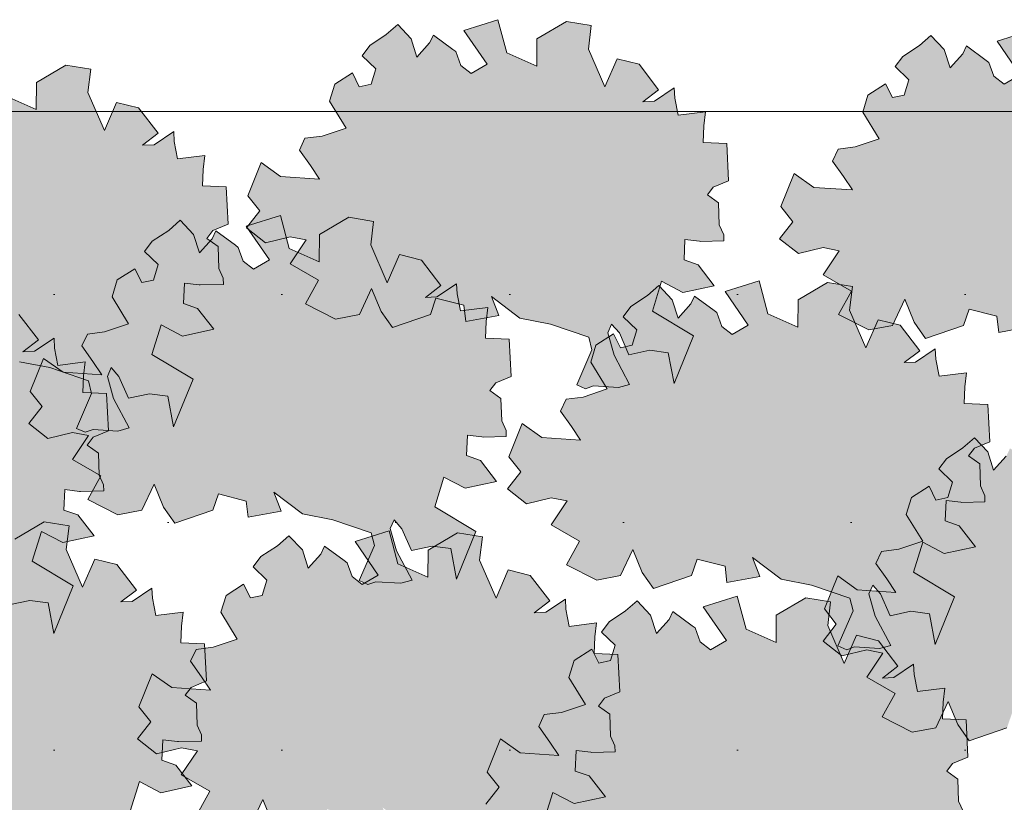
# Model space of a CAD drawing. Header units: metres. Extents: x 92403 to 95147, y 464428 to 465602.
# Tile 71 of 256: x 92438.54 to 92440.26, y 465155.6 to 465156.96. Entities that reach past the tile are written whole.
import ezdxf

# ---------------------------------------------------------------- set-up
doc = ezdxf.new("R2010")
doc.units = ezdxf.units.M
doc.layers.add('N-RO-GR-GROENSTROOK-A', color=7, linetype='CONTINUOUS', lineweight=0, true_color=0x5de817, transparency=0.7)
doc.layers.add('X-XX-AL-RMB - profiel', color=7, linetype='CONTINUOUS', lineweight=9)

msp = doc.modelspace()

# ---------------------------------------------------------------- hatches: boundary and pattern name
at = {"layer": 'N-RO-GR-GROENSTROOK-A', "transparency": 33554508}
h = msp.add_hatch(color=256, dxfattribs=at)
h.dxf.hatch_style = 1
h.paths.add_polyline_path([(92439.415096, 465156.439063), (92439.468275, 465156.428928), (92439.535153, 465156.405923), (92439.54053, 465156.383927), (92439.514186, 465156.322814), (92439.529464, 465156.316228), (92439.543224, 465156.320954), (92439.586782, 465156.318164), (92439.606197, 465156.323649), (92439.579191, 465156.374722), (92439.568221, 465156.413554), (92439.574806, 465156.428832), (92439.588396, 465156.413383), (92439.605021, 465156.37531), (92439.641405, 465156.383072), (92439.673651, 465156.378764), (92439.68369, 465156.325413), (92439.717492, 465156.408472), (92439.645958, 465156.451537), (92439.661914, 465156.503373), (92439.699059, 465156.483828), (92439.753657, 465156.495731), (92439.72553, 465156.532001), (92439.701184, 465156.540615), (92439.702674, 465156.576167), (92439.728161, 465156.573207), (92439.730225, 465156.572967), (92439.770455, 465156.57385), (92439.770221, 465156.584491), (92439.762513, 465156.601549), (92439.761262, 465156.639965), (92439.74182, 465156.653873), (92439.752012, 465156.667456), (92439.778747, 465156.678644), (92439.775488, 465156.743593), (92439.734209, 465156.745323), (92439.73542, 465156.774209), (92439.738262, 465156.798575), (92439.690683, 465156.792713), (92439.684917, 465156.822677), (92439.683834, 465156.840268), (92439.649579, 465156.817218), (92439.629518, 465156.816357), (92439.656654, 465156.837086), (92439.622624, 465156.881459), (92439.58427, 465156.890922), (92439.562972, 465156.841928), (92439.53427, 465156.907944), (92439.539365, 465156.948844), (92439.495969, 465156.9559), (92439.444771, 465156.925705), (92439.444346, 465156.878324), (92439.392007, 465156.901598), (92439.376736, 465156.959195), (92439.317442, 465156.940599), (92439.357895, 465156.881947), (92439.329907, 465156.865706), (92439.312022, 465156.879549), (92439.303408, 465156.903609), (92439.298358, 465156.907225), (92439.264302, 465156.932352), (92439.257745, 465156.918616), (92439.235654, 465156.894141), (92439.225551, 465156.926119), (92439.202133, 465156.950669), (92439.182155, 465156.933175), (92439.153273, 465156.914222), (92439.140045, 465156.896445), (92439.163788, 465156.873453), (92439.155645, 465156.846691), (92439.135176, 465156.842311), (92439.123181, 465156.866382), (92439.092449, 465156.84672), (92439.083412, 465156.817246), (92439.11214, 465156.770476), (92439.070204, 465156.756521), (92439.04039, 465156.752534), (92439.030681, 465156.73186), (92439.049835, 465156.70487), (92439.065497, 465156.681431), (92438.998069, 465156.685959), (92438.963975, 465156.71017), (92438.940752, 465156.652485), (92438.961497, 465156.626214), (92438.938407, 465156.596542), (92438.971387, 465156.570544), (92439.014738, 465156.581036), (92439.042595, 465156.575547), (92439.014578, 465156.533775), (92439.064101, 465156.505381), (92439.041314, 465156.464306), (92439.09377, 465156.437623), (92439.135188, 465156.445445), (92439.156604, 465156.49103), (92439.173128, 465156.450926), (92439.193017, 465156.422858), (92439.258983, 465156.445495), (92439.268761, 465156.474022), (92439.317389, 465156.461509), (92439.32063, 465156.433353), (92439.378033, 465156.444041), (92439.365373, 465156.477043), (92439.415108, 465156.439079)])
h = msp.add_hatch(color=256, dxfattribs=at)
h.dxf.hatch_style = 1
h.paths.add_polyline_path([(92440.344146, 465156.420114), (92440.397326, 465156.409979), (92440.464203, 465156.386973), (92440.46958, 465156.364978), (92440.443236, 465156.303865), (92440.458514, 465156.297279), (92440.472274, 465156.302005), (92440.515832, 465156.299215), (92440.535248, 465156.304699), (92440.508241, 465156.355773), (92440.497271, 465156.394605), (92440.503856, 465156.409883), (92440.517446, 465156.394434), (92440.534071, 465156.356361), (92440.570455, 465156.364123), (92440.602701, 465156.359815), (92440.61274, 465156.306464), (92440.646542, 465156.389523), (92440.575008, 465156.432587), (92440.590964, 465156.484424), (92440.628109, 465156.464879), (92440.682707, 465156.476782), (92440.65458, 465156.513051), (92440.630234, 465156.521666), (92440.631724, 465156.557218), (92440.657211, 465156.554257), (92440.659276, 465156.554018), (92440.699505, 465156.554901), (92440.699271, 465156.565542), (92440.691563, 465156.582599), (92440.690312, 465156.621016), (92440.67087, 465156.634924), (92440.681062, 465156.648507), (92440.707797, 465156.659695), (92440.704538, 465156.724644), (92440.663259, 465156.726374), (92440.66447, 465156.75526), (92440.667312, 465156.779626), (92440.619734, 465156.773764), (92440.613967, 465156.803728), (92440.612884, 465156.821318), (92440.578629, 465156.798269), (92440.558568, 465156.797408), (92440.585704, 465156.818137), (92440.551674, 465156.86251), (92440.51332, 465156.871973), (92440.492022, 465156.822979), (92440.46332, 465156.888995), (92440.468415, 465156.929895), (92440.425019, 465156.936951), (92440.373821, 465156.906756), (92440.373396, 465156.859375), (92440.321057, 465156.882649), (92440.305786, 465156.940246), (92440.246492, 465156.92165), (92440.286945, 465156.862998), (92440.258957, 465156.846756), (92440.241072, 465156.8606), (92440.232458, 465156.88466), (92440.227408, 465156.888276), (92440.193352, 465156.913402), (92440.186795, 465156.899667), (92440.164704, 465156.875191), (92440.154601, 465156.90717), (92440.131183, 465156.93172), (92440.111205, 465156.914226), (92440.082323, 465156.895272), (92440.069095, 465156.877496), (92440.092838, 465156.854504), (92440.084695, 465156.827741), (92440.064226, 465156.823362), (92440.052231, 465156.847433), (92440.021499, 465156.827771), (92440.012462, 465156.798296), (92440.04119, 465156.751527), (92439.999255, 465156.737572), (92439.96944, 465156.733584), (92439.959731, 465156.712911), (92439.978885, 465156.685921), (92439.994547, 465156.662482), (92439.927119, 465156.66701), (92439.893025, 465156.691221), (92439.869802, 465156.633535), (92439.890547, 465156.607264), (92439.867457, 465156.577593), (92439.900437, 465156.551595), (92439.943788, 465156.562086), (92439.971645, 465156.556598), (92439.943628, 465156.514825), (92439.993151, 465156.486432), (92439.970364, 465156.445357), (92440.02282, 465156.418674), (92440.064239, 465156.426496), (92440.085654, 465156.472081), (92440.102178, 465156.431977), (92440.122067, 465156.403909), (92440.188033, 465156.426546), (92440.197811, 465156.455072), (92440.246439, 465156.44256), (92440.249681, 465156.414404), (92440.307083, 465156.425092), (92440.294423, 465156.458094), (92440.344158, 465156.42013)])
h = msp.add_hatch(color=256, dxfattribs=at)
h.dxf.hatch_style = 1
h.paths.add_polyline_path([(92438.542922, 465156.363269), (92438.596101, 465156.353134), (92438.662979, 465156.330129), (92438.668356, 465156.308133), (92438.642012, 465156.24702), (92438.65729, 465156.240434), (92438.67105, 465156.24516), (92438.714608, 465156.24237), (92438.734023, 465156.247855), (92438.707017, 465156.298928), (92438.696047, 465156.33776), (92438.702632, 465156.353038), (92438.716222, 465156.337589), (92438.732847, 465156.299516), (92438.769231, 465156.307278), (92438.801477, 465156.30297), (92438.811516, 465156.249619), (92438.845318, 465156.332678), (92438.773784, 465156.375743), (92438.78974, 465156.427579), (92438.826885, 465156.408034), (92438.881483, 465156.419937), (92438.853356, 465156.456207), (92438.82901, 465156.464821), (92438.8305, 465156.500373), (92438.855987, 465156.497413), (92438.858051, 465156.497173), (92438.898281, 465156.498056), (92438.898047, 465156.508697), (92438.890339, 465156.525755), (92438.889088, 465156.564171), (92438.869646, 465156.578079), (92438.879838, 465156.591662), (92438.906573, 465156.60285), (92438.903314, 465156.667799), (92438.862035, 465156.669529), (92438.863246, 465156.698415), (92438.866088, 465156.722781), (92438.818509, 465156.716919), (92438.812743, 465156.746883), (92438.81166, 465156.764474), (92438.777405, 465156.741424), (92438.757344, 465156.740563), (92438.78448, 465156.761292), (92438.75045, 465156.805665), (92438.712096, 465156.815128), (92438.690798, 465156.766134), (92438.662096, 465156.83215), (92438.667191, 465156.87305), (92438.623795, 465156.880106), (92438.572597, 465156.849911), (92438.572172, 465156.80253), (92438.519833, 465156.825804), (92438.504562, 465156.883401), (92438.445268, 465156.864805), (92438.485721, 465156.806153), (92438.457733, 465156.789912), (92438.439848, 465156.803755), (92438.431234, 465156.827815), (92438.426184, 465156.831431), (92438.392128, 465156.856557), (92438.385571, 465156.842822), (92438.36348, 465156.818347), (92438.353377, 465156.850325), (92438.329959, 465156.874875), (92438.309981, 465156.857381), (92438.281099, 465156.838428), (92438.267871, 465156.820651), (92438.291614, 465156.797659), (92438.283471, 465156.770897), (92438.263002, 465156.766517), (92438.251007, 465156.790588), (92438.220275, 465156.770926), (92438.211238, 465156.741452), (92438.239966, 465156.694682), (92438.19803, 465156.680727), (92438.168216, 465156.676739), (92438.158507, 465156.656066), (92438.177661, 465156.629076), (92438.193323, 465156.605637), (92438.125895, 465156.610165), (92438.091801, 465156.634376), (92438.068578, 465156.576691), (92438.089323, 465156.55042), (92438.066233, 465156.520748), (92438.099213, 465156.49475), (92438.142564, 465156.505242), (92438.170421, 465156.499753), (92438.142404, 465156.457981), (92438.191927, 465156.429587), (92438.16914, 465156.388512), (92438.221596, 465156.361829), (92438.263014, 465156.369651), (92438.28443, 465156.415236), (92438.300954, 465156.375132), (92438.320843, 465156.347064), (92438.386809, 465156.369701), (92438.396587, 465156.398228), (92438.445215, 465156.385715), (92438.448456, 465156.357559), (92438.505859, 465156.368247), (92438.493199, 465156.401249), (92438.542934, 465156.363285)])
h = msp.add_hatch(color=256, dxfattribs=at)
h.dxf.hatch_style = 1
h.paths.add_polyline_path([(92439.035891, 465156.097986), (92439.089071, 465156.08785), (92439.155948, 465156.064845), (92439.161325, 465156.04285), (92439.134981, 465155.981737), (92439.150259, 465155.975151), (92439.164019, 465155.979876), (92439.207577, 465155.977086), (92439.226993, 465155.982571), (92439.199986, 465156.033644), (92439.189016, 465156.072476), (92439.195602, 465156.087754), (92439.209191, 465156.072305), (92439.225817, 465156.034233), (92439.2622, 465156.041995), (92439.294446, 465156.037687), (92439.304485, 465155.984335), (92439.338287, 465156.067395), (92439.266753, 465156.110459), (92439.282709, 465156.162295), (92439.319854, 465156.14275), (92439.374453, 465156.154654), (92439.346325, 465156.190923), (92439.321979, 465156.199538), (92439.323469, 465156.23509), (92439.348956, 465156.232129), (92439.351021, 465156.231889), (92439.39125, 465156.232773), (92439.391016, 465156.243413), (92439.383308, 465156.260471), (92439.382058, 465156.298888), (92439.362615, 465156.312796), (92439.372807, 465156.326379), (92439.399543, 465156.337566), (92439.396283, 465156.402516), (92439.355005, 465156.404246), (92439.356215, 465156.433132), (92439.359057, 465156.457498), (92439.311479, 465156.451635), (92439.305713, 465156.481599), (92439.304629, 465156.49919), (92439.270375, 465156.476141), (92439.250313, 465156.475279), (92439.277449, 465156.496008), (92439.243419, 465156.540381), (92439.205065, 465156.549845), (92439.183767, 465156.500851), (92439.155066, 465156.566867), (92439.16016, 465156.607767), (92439.116765, 465156.614823), (92439.065566, 465156.584628), (92439.065141, 465156.537247), (92439.012802, 465156.560521), (92438.997531, 465156.618118), (92438.938237, 465156.599522), (92438.97869, 465156.54087), (92438.950702, 465156.524628), (92438.932818, 465156.538471), (92438.924203, 465156.562532), (92438.919154, 465156.566147), (92438.885097, 465156.591274), (92438.87854, 465156.577539), (92438.856449, 465156.553063), (92438.846346, 465156.585042), (92438.822928, 465156.609592), (92438.80295, 465156.592098), (92438.774069, 465156.573144), (92438.76084, 465156.555368), (92438.784583, 465156.532375), (92438.77644, 465156.505613), (92438.755971, 465156.501233), (92438.743976, 465156.525305), (92438.713245, 465156.505643), (92438.704207, 465156.476168), (92438.732935, 465156.429399), (92438.691, 465156.415444), (92438.661185, 465156.411456), (92438.651476, 465156.390782), (92438.67063, 465156.363792), (92438.686292, 465156.340353), (92438.618865, 465156.344881), (92438.58477, 465156.369093), (92438.561547, 465156.311407), (92438.582292, 465156.285136), (92438.559203, 465156.255465), (92438.592182, 465156.229467), (92438.635533, 465156.239958), (92438.66339, 465156.23447), (92438.635373, 465156.192697), (92438.684896, 465156.164304), (92438.662109, 465156.123228), (92438.714565, 465156.096545), (92438.755984, 465156.104368), (92438.777399, 465156.149952), (92438.793923, 465156.109848), (92438.813813, 465156.08178), (92438.879778, 465156.104417), (92438.889556, 465156.132944), (92438.938185, 465156.120431), (92438.941426, 465156.092275), (92438.998829, 465156.102963), (92438.986168, 465156.135966), (92439.035903, 465156.098002)])
h = msp.add_hatch(color=256, dxfattribs=at)
h.dxf.hatch_style = 1
h.paths.add_polyline_path([(92438.334364, 465156.003239), (92438.387544, 465155.993104), (92438.454421, 465155.970099), (92438.459798, 465155.948104), (92438.433454, 465155.88699), (92438.448732, 465155.880404), (92438.462492, 465155.88513), (92438.50605, 465155.88234), (92438.525465, 465155.887825), (92438.498459, 465155.938898), (92438.487489, 465155.97773), (92438.494074, 465155.993008), (92438.507664, 465155.977559), (92438.524289, 465155.939486), (92438.560673, 465155.947249), (92438.592919, 465155.94294), (92438.602958, 465155.889589), (92438.63676, 465155.972649), (92438.565226, 465156.015713), (92438.581182, 465156.067549), (92438.618327, 465156.048004), (92438.672925, 465156.059907), (92438.644798, 465156.096177), (92438.620452, 465156.104791), (92438.621942, 465156.140343), (92438.647429, 465156.137383), (92438.649493, 465156.137143), (92438.689723, 465156.138027), (92438.689489, 465156.148667), (92438.681781, 465156.165725), (92438.68053, 465156.204141), (92438.661088, 465156.21805), (92438.67128, 465156.231633), (92438.698015, 465156.24282), (92438.694756, 465156.30777), (92438.653477, 465156.3095), (92438.654688, 465156.338386), (92438.65753, 465156.362751), (92438.609952, 465156.356889), (92438.604185, 465156.386853), (92438.603102, 465156.404444), (92438.568847, 465156.381395), (92438.548786, 465156.380533), (92438.575922, 465156.401262), (92438.541892, 465156.445635), (92438.503538, 465156.455099), (92438.48224, 465156.406105), (92438.453538, 465156.472121), (92438.458633, 465156.513021), (92438.415237, 465156.520077), (92438.364039, 465156.489881), (92438.363614, 465156.442501), (92438.311275, 465156.465775), (92438.296004, 465156.523371), (92438.23671, 465156.504776), (92438.277163, 465156.446123), (92438.249175, 465156.429882), (92438.23129, 465156.443725), (92438.222676, 465156.467785), (92438.217626, 465156.471401), (92438.18357, 465156.496528), (92438.177013, 465156.482793), (92438.154922, 465156.458317), (92438.144819, 465156.490296), (92438.121401, 465156.514845), (92438.101423, 465156.497352), (92438.072541, 465156.478398), (92438.059313, 465156.460621), (92438.083056, 465156.437629), (92438.074913, 465156.410867), (92438.054444, 465156.406487), (92438.042449, 465156.430558), (92438.011717, 465156.410897), (92438.00268, 465156.381422), (92438.031408, 465156.334653), (92437.989473, 465156.320698), (92437.959658, 465156.31671), (92437.949949, 465156.296036), (92437.969103, 465156.269046), (92437.984765, 465156.245607), (92437.917337, 465156.250135), (92437.883243, 465156.274347), (92437.86002, 465156.216661), (92437.880765, 465156.19039), (92437.857675, 465156.160719), (92437.890655, 465156.134721), (92437.934006, 465156.145212), (92437.961863, 465156.139724), (92437.933846, 465156.097951), (92437.983369, 465156.069558), (92437.960582, 465156.028482), (92438.013038, 465156.001799), (92438.054457, 465156.009622), (92438.075872, 465156.055206), (92438.092396, 465156.015102), (92438.112285, 465155.987034), (92438.178251, 465156.009671), (92438.188029, 465156.038198), (92438.236657, 465156.025685), (92438.239899, 465155.997529), (92438.297301, 465156.008217), (92438.284641, 465156.04122), (92438.334376, 465156.003256)])
h = msp.add_hatch(color=256, dxfattribs=at)
h.dxf.hatch_style = 1
h.paths.add_polyline_path([(92439.870141, 465155.984293), (92439.923321, 465155.974158), (92439.990199, 465155.951153), (92439.995575, 465155.929157), (92439.969231, 465155.868044), (92439.98451, 465155.861458), (92439.99827, 465155.866184), (92440.041827, 465155.863394), (92440.061243, 465155.868879), (92440.034236, 465155.919952), (92440.023266, 465155.958784), (92440.029852, 465155.974062), (92440.043442, 465155.958613), (92440.060067, 465155.92054), (92440.096451, 465155.928302), (92440.128696, 465155.923994), (92440.138736, 465155.870643), (92440.172538, 465155.953702), (92440.101003, 465155.996767), (92440.116959, 465156.048603), (92440.154104, 465156.029058), (92440.208703, 465156.040961), (92440.180575, 465156.077231), (92440.15623, 465156.085845), (92440.15772, 465156.121397), (92440.183206, 465156.118437), (92440.185271, 465156.118197), (92440.2255, 465156.11908), (92440.225267, 465156.129721), (92440.217559, 465156.146779), (92440.216308, 465156.185195), (92440.196866, 465156.199103), (92440.207057, 465156.212686), (92440.233793, 465156.223874), (92440.230533, 465156.288823), (92440.189255, 465156.290553), (92440.190466, 465156.319439), (92440.193307, 465156.343805), (92440.145729, 465156.337943), (92440.139963, 465156.367907), (92440.13888, 465156.385498), (92440.104625, 465156.362448), (92440.084564, 465156.361587), (92440.111699, 465156.382316), (92440.077669, 465156.426689), (92440.039316, 465156.436152), (92440.018018, 465156.387158), (92439.989316, 465156.453174), (92439.994411, 465156.494074), (92439.951015, 465156.50113), (92439.899817, 465156.470935), (92439.899391, 465156.423554), (92439.847053, 465156.446828), (92439.831782, 465156.504425), (92439.772487, 465156.485829), (92439.812941, 465156.427177), (92439.784953, 465156.410936), (92439.767068, 465156.424779), (92439.758454, 465156.448839), (92439.753404, 465156.452455), (92439.719348, 465156.477582), (92439.712791, 465156.463846), (92439.690699, 465156.439371), (92439.680597, 465156.471349), (92439.657179, 465156.495899), (92439.637201, 465156.478405), (92439.608319, 465156.459452), (92439.595091, 465156.441675), (92439.618834, 465156.418683), (92439.61069, 465156.391921), (92439.590222, 465156.387541), (92439.578227, 465156.411612), (92439.547495, 465156.39195), (92439.538458, 465156.362476), (92439.567186, 465156.315706), (92439.52525, 465156.301751), (92439.495435, 465156.297764), (92439.485727, 465156.27709), (92439.504881, 465156.2501), (92439.520543, 465156.226661), (92439.453115, 465156.231189), (92439.41902, 465156.2554), (92439.395797, 465156.197715), (92439.416542, 465156.171444), (92439.393453, 465156.141772), (92439.426432, 465156.115774), (92439.469783, 465156.126266), (92439.497641, 465156.120777), (92439.469623, 465156.079005), (92439.519147, 465156.050611), (92439.49636, 465156.009536), (92439.548816, 465155.982853), (92439.590234, 465155.990675), (92439.61165, 465156.03626), (92439.628174, 465155.996156), (92439.648063, 465155.968088), (92439.714029, 465155.990725), (92439.723806, 465156.019252), (92439.772435, 465156.006739), (92439.775676, 465155.978583), (92439.833079, 465155.989271), (92439.820418, 465156.022273), (92439.870154, 465155.984309)])
h = msp.add_hatch(color=256, dxfattribs=at)
h.dxf.hatch_style = 1
h.paths.add_polyline_path([(92440.419987, 465155.71901), (92440.473166, 465155.708874), (92440.540044, 465155.685869), (92440.545421, 465155.663874), (92440.519077, 465155.602761), (92440.534355, 465155.596175), (92440.548115, 465155.6009), (92440.591673, 465155.59811), (92440.611088, 465155.603595), (92440.584082, 465155.654668), (92440.573112, 465155.6935), (92440.579697, 465155.708778), (92440.593287, 465155.693329), (92440.609912, 465155.655257), (92440.646296, 465155.663019), (92440.678542, 465155.658711), (92440.688581, 465155.605359), (92440.722383, 465155.688419), (92440.650849, 465155.731483), (92440.666805, 465155.783319), (92440.70395, 465155.763774), (92440.758548, 465155.775678), (92440.730421, 465155.811947), (92440.706075, 465155.820562), (92440.707565, 465155.856114), (92440.733052, 465155.853153), (92440.735116, 465155.852913), (92440.775346, 465155.853797), (92440.775112, 465155.864437), (92440.767404, 465155.881495), (92440.766153, 465155.919912), (92440.746711, 465155.93382), (92440.756903, 465155.947403), (92440.783638, 465155.95859), (92440.780379, 465156.02354), (92440.7391, 465156.02527), (92440.740311, 465156.054156), (92440.743153, 465156.078522), (92440.695574, 465156.072659), (92440.689808, 465156.102623), (92440.688725, 465156.120214), (92440.65447, 465156.097165), (92440.634409, 465156.096303), (92440.661545, 465156.117032), (92440.627515, 465156.161405), (92440.589161, 465156.170869), (92440.567863, 465156.121875), (92440.539161, 465156.187891), (92440.544256, 465156.228791), (92440.50086, 465156.235847), (92440.449662, 465156.205652), (92440.449237, 465156.158271), (92440.396898, 465156.181545), (92440.381627, 465156.239142), (92440.322333, 465156.220546), (92440.362786, 465156.161894), (92440.334798, 465156.145652), (92440.316913, 465156.159495), (92440.308299, 465156.183556), (92440.303249, 465156.187171), (92440.269193, 465156.212298), (92440.262636, 465156.198563), (92440.240545, 465156.174087), (92440.230442, 465156.206066), (92440.207024, 465156.230616), (92440.187046, 465156.213122), (92440.158164, 465156.194168), (92440.144936, 465156.176392), (92440.168679, 465156.153399), (92440.160536, 465156.126637), (92440.140067, 465156.122257), (92440.128072, 465156.146329), (92440.09734, 465156.126667), (92440.088303, 465156.097192), (92440.117031, 465156.050423), (92440.075096, 465156.036468), (92440.045281, 465156.03248), (92440.035572, 465156.011806), (92440.054726, 465155.984816), (92440.070388, 465155.961377), (92440.00296, 465155.965905), (92439.968866, 465155.990117), (92439.945643, 465155.932431), (92439.966388, 465155.90616), (92439.943298, 465155.876489), (92439.976278, 465155.850491), (92440.019629, 465155.860982), (92440.047486, 465155.855494), (92440.019469, 465155.813721), (92440.068992, 465155.785328), (92440.046205, 465155.744252), (92440.098661, 465155.717569), (92440.140079, 465155.725392), (92440.161495, 465155.770976), (92440.178019, 465155.730872), (92440.197908, 465155.702804), (92440.263874, 465155.725441), (92440.273652, 465155.753968), (92440.32228, 465155.741455), (92440.325521, 465155.713299), (92440.382924, 465155.723987), (92440.370264, 465155.75699), (92440.419999, 465155.719026)])
h = msp.add_hatch(color=256, dxfattribs=at)
h.dxf.hatch_style = 1
h.paths.add_polyline_path([(92438.505004, 465155.567419), (92438.558184, 465155.557283), (92438.625061, 465155.534278), (92438.630438, 465155.512283), (92438.604094, 465155.45117), (92438.619373, 465155.444584), (92438.633133, 465155.449309), (92438.67669, 465155.446519), (92438.696106, 465155.452004), (92438.669099, 465155.503077), (92438.658129, 465155.541909), (92438.664715, 465155.557187), (92438.678304, 465155.541738), (92438.69493, 465155.503666), (92438.731313, 465155.511428), (92438.763559, 465155.50712), (92438.773599, 465155.453768), (92438.807401, 465155.536828), (92438.735866, 465155.579892), (92438.751822, 465155.631728), (92438.788967, 465155.612183), (92438.843566, 465155.624087), (92438.815438, 465155.660356), (92438.791093, 465155.668971), (92438.792583, 465155.704523), (92438.818069, 465155.701562), (92438.820134, 465155.701322), (92438.860363, 465155.702206), (92438.86013, 465155.712846), (92438.852422, 465155.729904), (92438.851171, 465155.768321), (92438.831729, 465155.782229), (92438.84192, 465155.795812), (92438.868656, 465155.806999), (92438.865396, 465155.871949), (92438.824118, 465155.873679), (92438.825329, 465155.902565), (92438.82817, 465155.926931), (92438.780592, 465155.921068), (92438.774826, 465155.951032), (92438.773743, 465155.968623), (92438.739488, 465155.945574), (92438.719427, 465155.944712), (92438.746562, 465155.965441), (92438.712532, 465156.009814), (92438.674179, 465156.019278), (92438.652881, 465155.970284), (92438.624179, 465156.0363), (92438.629274, 465156.0772), (92438.585878, 465156.084256), (92438.53468, 465156.054061), (92438.534254, 465156.00668), (92438.481916, 465156.029954), (92438.466645, 465156.087551), (92438.40735, 465156.068955), (92438.447803, 465156.010303), (92438.419816, 465155.994061), (92438.401931, 465156.007904), (92438.393317, 465156.031965), (92438.388267, 465156.035581), (92438.354211, 465156.060707), (92438.347654, 465156.046972), (92438.325562, 465156.022496), (92438.315459, 465156.054475), (92438.292042, 465156.079025), (92438.272064, 465156.061531), (92438.243182, 465156.042577), (92438.229954, 465156.024801), (92438.253697, 465156.001808), (92438.245553, 465155.975046), (92438.225084, 465155.970667), (92438.21309, 465155.994738), (92438.182358, 465155.975076), (92438.173321, 465155.945601), (92438.202049, 465155.898832), (92438.160113, 465155.884877), (92438.130298, 465155.880889), (92438.12059, 465155.860215), (92438.139744, 465155.833226), (92438.155406, 465155.809786), (92438.087978, 465155.814314), (92438.053883, 465155.838526), (92438.03066, 465155.78084), (92438.051405, 465155.754569), (92438.028316, 465155.724898), (92438.061295, 465155.6989), (92438.104646, 465155.709391), (92438.132504, 465155.703903), (92438.104486, 465155.66213), (92438.15401, 465155.633737), (92438.131223, 465155.592661), (92438.183678, 465155.565978), (92438.225097, 465155.573801), (92438.246513, 465155.619385), (92438.263037, 465155.579281), (92438.282926, 465155.551213), (92438.348892, 465155.57385), (92438.358669, 465155.602377), (92438.407298, 465155.589864), (92438.410539, 465155.561708), (92438.467942, 465155.572396), (92438.455281, 465155.605399), (92438.505016, 465155.567435)])
h = msp.add_hatch(color=256, dxfattribs=at)
h.dxf.hatch_style = 1
h.paths.add_polyline_path([(92439.22549, 465155.548469), (92439.27867, 465155.538334), (92439.345547, 465155.515329), (92439.350924, 465155.493334), (92439.32458, 465155.43222), (92439.339859, 465155.425634), (92439.353619, 465155.43036), (92439.397176, 465155.42757), (92439.416592, 465155.433055), (92439.389585, 465155.484128), (92439.378615, 465155.52296), (92439.385201, 465155.538238), (92439.39879, 465155.522789), (92439.415416, 465155.484716), (92439.451799, 465155.492479), (92439.484045, 465155.48817), (92439.494085, 465155.434819), (92439.527887, 465155.517879), (92439.456352, 465155.560943), (92439.472308, 465155.612779), (92439.509453, 465155.593234), (92439.564052, 465155.605137), (92439.535924, 465155.641407), (92439.511579, 465155.650021), (92439.513069, 465155.685573), (92439.538555, 465155.682613), (92439.54062, 465155.682373), (92439.580849, 465155.683257), (92439.580616, 465155.693897), (92439.572908, 465155.710955), (92439.571657, 465155.749371), (92439.552214, 465155.76328), (92439.562406, 465155.776863), (92439.589142, 465155.78805), (92439.585882, 465155.853), (92439.544604, 465155.85473), (92439.545814, 465155.883616), (92439.548656, 465155.907981), (92439.501078, 465155.902119), (92439.495312, 465155.932083), (92439.494229, 465155.949674), (92439.459974, 465155.926625), (92439.439913, 465155.925763), (92439.467048, 465155.946492), (92439.433018, 465155.990865), (92439.394665, 465156.000329), (92439.373366, 465155.951335), (92439.344665, 465156.017351), (92439.34976, 465156.058251), (92439.306364, 465156.065307), (92439.255165, 465156.035111), (92439.25474, 465155.987731), (92439.202402, 465156.011005), (92439.187131, 465156.068601), (92439.127836, 465156.050006), (92439.168289, 465155.991353), (92439.140302, 465155.975112), (92439.122417, 465155.988955), (92439.113803, 465156.013015), (92439.108753, 465156.016631), (92439.074697, 465156.041758), (92439.068139, 465156.028023), (92439.046048, 465156.003547), (92439.035945, 465156.035526), (92439.012528, 465156.060075), (92438.99255, 465156.042582), (92438.963668, 465156.023628), (92438.95044, 465156.005851), (92438.974183, 465155.982859), (92438.966039, 465155.956097), (92438.94557, 465155.951717), (92438.933576, 465155.975788), (92438.902844, 465155.956127), (92438.893807, 465155.926652), (92438.922535, 465155.879883), (92438.880599, 465155.865928), (92438.850784, 465155.86194), (92438.841075, 465155.841266), (92438.86023, 465155.814276), (92438.875892, 465155.790837), (92438.808464, 465155.795365), (92438.774369, 465155.819577), (92438.751146, 465155.761891), (92438.771891, 465155.73562), (92438.748802, 465155.705949), (92438.781781, 465155.679951), (92438.825132, 465155.690442), (92438.85299, 465155.684954), (92438.824972, 465155.643181), (92438.874495, 465155.614788), (92438.851709, 465155.573712), (92438.904164, 465155.547029), (92438.945583, 465155.554852), (92438.966998, 465155.600436), (92438.983523, 465155.560332), (92439.003412, 465155.532264), (92439.069378, 465155.554901), (92439.079155, 465155.583428), (92439.127784, 465155.570915), (92439.131025, 465155.542759), (92439.188428, 465155.553447), (92439.175767, 465155.58645), (92439.225502, 465155.548486)])
h = msp.add_hatch(color=256, dxfattribs=at)
h.dxf.hatch_style = 1
h.paths.add_polyline_path([(92439.832218, 465155.434777), (92439.885398, 465155.424642), (92439.952275, 465155.401636), (92439.957652, 465155.379641), (92439.931308, 465155.318528), (92439.946586, 465155.311942), (92439.960346, 465155.316668), (92440.003904, 465155.313878), (92440.02332, 465155.319362), (92439.996313, 465155.370436), (92439.985343, 465155.409268), (92439.991929, 465155.424546), (92440.005518, 465155.409097), (92440.022143, 465155.371024), (92440.058527, 465155.378786), (92440.090773, 465155.374478), (92440.100812, 465155.321127), (92440.134614, 465155.404186), (92440.06308, 465155.44725), (92440.079036, 465155.499087), (92440.116181, 465155.479542), (92440.17078, 465155.491445), (92440.142652, 465155.527714), (92440.118306, 465155.536329), (92440.119796, 465155.571881), (92440.145283, 465155.56892), (92440.147348, 465155.568681), (92440.187577, 465155.569564), (92440.187343, 465155.580205), (92440.179635, 465155.597262), (92440.178384, 465155.635679), (92440.158942, 465155.649587), (92440.169134, 465155.66317), (92440.19587, 465155.674358), (92440.19261, 465155.739307), (92440.151332, 465155.741037), (92440.152542, 465155.769923), (92440.155384, 465155.794289), (92440.107806, 465155.788427), (92440.102039, 465155.818391), (92440.100956, 465155.835981), (92440.066701, 465155.812932), (92440.04664, 465155.812071), (92440.073776, 465155.8328), (92440.039746, 465155.877173), (92440.001392, 465155.886636), (92439.980094, 465155.837642), (92439.951392, 465155.903658), (92439.956487, 465155.944558), (92439.913092, 465155.951614), (92439.861893, 465155.921419), (92439.861468, 465155.874038), (92439.809129, 465155.897312), (92439.793858, 465155.954909), (92439.734564, 465155.936313), (92439.775017, 465155.877661), (92439.747029, 465155.861419), (92439.729144, 465155.875263), (92439.72053, 465155.899323), (92439.71548, 465155.902939), (92439.681424, 465155.928065), (92439.674867, 465155.91433), (92439.652776, 465155.889854), (92439.642673, 465155.921833), (92439.619255, 465155.946383), (92439.599277, 465155.928889), (92439.570395, 465155.909935), (92439.557167, 465155.892159), (92439.58091, 465155.869167), (92439.572767, 465155.842404), (92439.552298, 465155.838025), (92439.540303, 465155.862096), (92439.509571, 465155.842434), (92439.500534, 465155.812959), (92439.529262, 465155.76619), (92439.487327, 465155.752235), (92439.457512, 465155.748247), (92439.447803, 465155.727574), (92439.466957, 465155.700584), (92439.482619, 465155.677145), (92439.415191, 465155.681673), (92439.381097, 465155.705884), (92439.357874, 465155.648198), (92439.378619, 465155.621927), (92439.355529, 465155.592256), (92439.388509, 465155.566258), (92439.43186, 465155.576749), (92439.459717, 465155.571261), (92439.4317, 465155.529488), (92439.481223, 465155.501095), (92439.458436, 465155.46002), (92439.510892, 465155.433337), (92439.552311, 465155.441159), (92439.573726, 465155.486744), (92439.59025, 465155.44664), (92439.610139, 465155.418572), (92439.676105, 465155.441209), (92439.685883, 465155.469735), (92439.734511, 465155.457223), (92439.737753, 465155.429067), (92439.795155, 465155.439755), (92439.782495, 465155.472757), (92439.83223, 465155.434793)])
at = {"layer": 'X-XX-AL-RMB - profiel', "true_color": 0x1a4a17, "transparency": 33554687}
h = msp.add_hatch(dxfattribs=at)
h.set_pattern_fill('AGR-GRAS_SPORTVELD', color=99, scale=0.5, pattern_type=2)
h.set_pattern_definition([(0, (-2042.8484, 1656.88303), (0.1984375, 0.396875), [0, -0.396875])])
h.paths.add_polyline_path([(92453.300369, 465156.799051), (92436.137967, 465156.799051), (92436.137967, 465152.933251), (92453.300369, 465152.933251)])

# ---------------------------------------------------------------- linework, layer by layer
at = {"layer": 'X-XX-AL-RMB - profiel', "color": 251}
for points in [[(92439.415096, 465156.439063), (92439.468275, 465156.428928), (92439.535153, 465156.405923), (92439.54053, 465156.383927), (92439.514186, 465156.322814), (92439.529464, 465156.316228), (92439.543224, 465156.320954), (92439.586782, 465156.318164), (92439.606197, 465156.323649), (92439.579191, 465156.374722), (92439.568221, 465156.413554), (92439.574806, 465156.428832), (92439.588396, 465156.413383), (92439.605021, 465156.37531), (92439.641405, 465156.383072), (92439.673651, 465156.378764), (92439.68369, 465156.325413), (92439.717492, 465156.408472), (92439.645958, 465156.451537), (92439.661914, 465156.503373), (92439.699059, 465156.483828), (92439.753657, 465156.495731), (92439.72553, 465156.532001), (92439.701184, 465156.540615), (92439.702674, 465156.576167), (92439.728161, 465156.573207), (92439.730225, 465156.572967), (92439.770455, 465156.57385), (92439.770221, 465156.584491), (92439.762513, 465156.601549), (92439.761262, 465156.639965), (92439.74182, 465156.653873), (92439.752012, 465156.667456), (92439.778747, 465156.678644), (92439.775488, 465156.743593), (92439.734209, 465156.745323), (92439.73542, 465156.774209), (92439.738262, 465156.798575), (92439.690683, 465156.792713), (92439.684917, 465156.822677), (92439.683834, 465156.840268), (92439.649579, 465156.817218), (92439.629518, 465156.816357), (92439.656654, 465156.837086), (92439.622624, 465156.881459), (92439.58427, 465156.890922), (92439.562972, 465156.841928), (92439.53427, 465156.907944), (92439.539365, 465156.948844), (92439.495969, 465156.9559), (92439.444771, 465156.925705), (92439.444346, 465156.878324), (92439.392007, 465156.901598), (92439.376736, 465156.959195), (92439.317442, 465156.940599), (92439.357895, 465156.881947), (92439.329907, 465156.865706), (92439.312022, 465156.879549), (92439.303408, 465156.903609), (92439.298358, 465156.907225), (92439.264302, 465156.932352), (92439.257745, 465156.918616), (92439.235654, 465156.894141), (92439.225551, 465156.926119), (92439.202133, 465156.950669), (92439.182155, 465156.933175), (92439.153273, 465156.914222), (92439.140045, 465156.896445), (92439.163788, 465156.873453), (92439.155645, 465156.846691), (92439.135176, 465156.842311), (92439.123181, 465156.866382), (92439.092449, 465156.84672), (92439.083412, 465156.817246), (92439.11214, 465156.770476), (92439.070204, 465156.756521), (92439.04039, 465156.752534), (92439.030681, 465156.73186), (92439.049835, 465156.70487), (92439.065497, 465156.681431), (92438.998069, 465156.685959), (92438.963975, 465156.71017), (92438.940752, 465156.652485), (92438.961497, 465156.626214), (92438.938407, 465156.596542), (92438.971387, 465156.570544), (92439.014738, 465156.581036), (92439.042595, 465156.575547), (92439.014578, 465156.533775), (92439.064101, 465156.505381), (92439.041314, 465156.464306), (92439.09377, 465156.437623), (92439.135188, 465156.445445), (92439.156604, 465156.49103), (92439.173128, 465156.450926), (92439.193017, 465156.422858), (92439.258983, 465156.445495), (92439.268761, 465156.474022), (92439.317389, 465156.461509), (92439.32063, 465156.433353), (92439.378033, 465156.444041), (92439.365373, 465156.477043), (92439.415108, 465156.439079)], [(92439.035891, 465156.097986), (92439.089071, 465156.08785), (92439.155948, 465156.064845), (92439.161325, 465156.04285), (92439.134981, 465155.981737), (92439.150259, 465155.975151), (92439.164019, 465155.979876), (92439.207577, 465155.977086), (92439.226993, 465155.982571), (92439.199986, 465156.033644), (92439.189016, 465156.072476), (92439.195602, 465156.087754), (92439.209191, 465156.072305), (92439.225817, 465156.034233), (92439.2622, 465156.041995), (92439.294446, 465156.037687), (92439.304485, 465155.984335), (92439.338287, 465156.067395), (92439.266753, 465156.110459), (92439.282709, 465156.162295), (92439.319854, 465156.14275), (92439.374453, 465156.154654), (92439.346325, 465156.190923), (92439.321979, 465156.199538), (92439.323469, 465156.23509), (92439.348956, 465156.232129), (92439.351021, 465156.231889), (92439.39125, 465156.232773), (92439.391016, 465156.243413), (92439.383308, 465156.260471), (92439.382058, 465156.298888), (92439.362615, 465156.312796), (92439.372807, 465156.326379), (92439.399543, 465156.337566), (92439.396283, 465156.402516), (92439.355005, 465156.404246), (92439.356215, 465156.433132), (92439.359057, 465156.457498), (92439.311479, 465156.451635), (92439.305713, 465156.481599), (92439.304629, 465156.49919), (92439.270375, 465156.476141), (92439.250313, 465156.475279), (92439.277449, 465156.496008), (92439.243419, 465156.540381), (92439.205065, 465156.549845), (92439.183767, 465156.500851), (92439.155066, 465156.566867), (92439.16016, 465156.607767), (92439.116765, 465156.614823), (92439.065566, 465156.584628), (92439.065141, 465156.537247), (92439.012802, 465156.560521), (92438.997531, 465156.618118), (92438.938237, 465156.599522), (92438.97869, 465156.54087), (92438.950702, 465156.524628), (92438.932818, 465156.538471), (92438.924203, 465156.562532), (92438.919154, 465156.566147), (92438.885097, 465156.591274), (92438.87854, 465156.577539), (92438.856449, 465156.553063), (92438.846346, 465156.585042), (92438.822928, 465156.609592), (92438.80295, 465156.592098), (92438.774069, 465156.573144), (92438.76084, 465156.555368), (92438.784583, 465156.532375), (92438.77644, 465156.505613), (92438.755971, 465156.501233), (92438.743976, 465156.525305), (92438.713245, 465156.505643), (92438.704207, 465156.476168), (92438.732935, 465156.429399), (92438.691, 465156.415444), (92438.661185, 465156.411456), (92438.651476, 465156.390782), (92438.67063, 465156.363792), (92438.686292, 465156.340353), (92438.618865, 465156.344881), (92438.58477, 465156.369093), (92438.561547, 465156.311407), (92438.582292, 465156.285136), (92438.559203, 465156.255465), (92438.592182, 465156.229467), (92438.635533, 465156.239958), (92438.66339, 465156.23447), (92438.635373, 465156.192697), (92438.684896, 465156.164304), (92438.662109, 465156.123228), (92438.714565, 465156.096545), (92438.755984, 465156.104368), (92438.777399, 465156.149952), (92438.793923, 465156.109848), (92438.813813, 465156.08178), (92438.879778, 465156.104417), (92438.889556, 465156.132944), (92438.938185, 465156.120431), (92438.941426, 465156.092275), (92438.998829, 465156.102963), (92438.986168, 465156.135966), (92439.035903, 465156.098002)], [(92439.870141, 465155.984293), (92439.923321, 465155.974158), (92439.990199, 465155.951153), (92439.995575, 465155.929157), (92439.969231, 465155.868044), (92439.98451, 465155.861458), (92439.99827, 465155.866184), (92440.041827, 465155.863394), (92440.061243, 465155.868879), (92440.034236, 465155.919952), (92440.023266, 465155.958784), (92440.029852, 465155.974062), (92440.043442, 465155.958613), (92440.060067, 465155.92054), (92440.096451, 465155.928302), (92440.128696, 465155.923994), (92440.138736, 465155.870643), (92440.172538, 465155.953702), (92440.101003, 465155.996767), (92440.116959, 465156.048603), (92440.154104, 465156.029058), (92440.208703, 465156.040961), (92440.180575, 465156.077231), (92440.15623, 465156.085845), (92440.15772, 465156.121397), (92440.183206, 465156.118437), (92440.185271, 465156.118197), (92440.2255, 465156.11908), (92440.225267, 465156.129721), (92440.217559, 465156.146779), (92440.216308, 465156.185195), (92440.196866, 465156.199103), (92440.207057, 465156.212686), (92440.233793, 465156.223874), (92440.230533, 465156.288823), (92440.189255, 465156.290553), (92440.190466, 465156.319439), (92440.193307, 465156.343805), (92440.145729, 465156.337943), (92440.139963, 465156.367907), (92440.13888, 465156.385498), (92440.104625, 465156.362448), (92440.084564, 465156.361587), (92440.111699, 465156.382316), (92440.077669, 465156.426689), (92440.039316, 465156.436152), (92440.018018, 465156.387158), (92439.989316, 465156.453174), (92439.994411, 465156.494074), (92439.951015, 465156.50113), (92439.899817, 465156.470935), (92439.899391, 465156.423554), (92439.847053, 465156.446828), (92439.831782, 465156.504425), (92439.772487, 465156.485829), (92439.812941, 465156.427177), (92439.784953, 465156.410936), (92439.767068, 465156.424779), (92439.758454, 465156.448839), (92439.753404, 465156.452455), (92439.719348, 465156.477582), (92439.712791, 465156.463846), (92439.690699, 465156.439371), (92439.680597, 465156.471349), (92439.657179, 465156.495899), (92439.637201, 465156.478405), (92439.608319, 465156.459452), (92439.595091, 465156.441675), (92439.618834, 465156.418683), (92439.61069, 465156.391921), (92439.590222, 465156.387541), (92439.578227, 465156.411612), (92439.547495, 465156.39195), (92439.538458, 465156.362476), (92439.567186, 465156.315706), (92439.52525, 465156.301751), (92439.495435, 465156.297764), (92439.485727, 465156.27709), (92439.504881, 465156.2501), (92439.520543, 465156.226661), (92439.453115, 465156.231189), (92439.41902, 465156.2554), (92439.395797, 465156.197715), (92439.416542, 465156.171444), (92439.393453, 465156.141772), (92439.426432, 465156.115774), (92439.469783, 465156.126266), (92439.497641, 465156.120777), (92439.469623, 465156.079005), (92439.519147, 465156.050611), (92439.49636, 465156.009536), (92439.548816, 465155.982853), (92439.590234, 465155.990675), (92439.61165, 465156.03626), (92439.628174, 465155.996156), (92439.648063, 465155.968088), (92439.714029, 465155.990725), (92439.723806, 465156.019252), (92439.772435, 465156.006739), (92439.775676, 465155.978583), (92439.833079, 465155.989271), (92439.820418, 465156.022273), (92439.870154, 465155.984309)]]:
    msp.add_lwpolyline(points, close=True, dxfattribs=at)
for points in [[(92440.305786, 465156.940246), (92440.246492, 465156.92165), (92440.286945, 465156.862998), (92440.258957, 465156.846756), (92440.241072, 465156.8606), (92440.232458, 465156.88466), (92440.227408, 465156.888276), (92440.193352, 465156.913402), (92440.186795, 465156.899667), (92440.164704, 465156.875191), (92440.154601, 465156.90717), (92440.131183, 465156.93172), (92440.111205, 465156.914226), (92440.082323, 465156.895272), (92440.069095, 465156.877496), (92440.092838, 465156.854504), (92440.084695, 465156.827741), (92440.064226, 465156.823362), (92440.052231, 465156.847433), (92440.021499, 465156.827771), (92440.012462, 465156.798296), (92440.04119, 465156.751527), (92439.999255, 465156.737572), (92439.96944, 465156.733584), (92439.959731, 465156.712911), (92439.978885, 465156.685921), (92439.994547, 465156.662482), (92439.927119, 465156.66701), (92439.893025, 465156.691221), (92439.869802, 465156.633535), (92439.890547, 465156.607264), (92439.867457, 465156.577593), (92439.900437, 465156.551595), (92439.943788, 465156.562086), (92439.971645, 465156.556598), (92439.943628, 465156.514825), (92439.993151, 465156.486432), (92439.970364, 465156.445357), (92440.02282, 465156.418674), (92440.064239, 465156.426496), (92440.085654, 465156.472081), (92440.102178, 465156.431977), (92440.122067, 465156.403909), (92440.188033, 465156.426546), (92440.197811, 465156.455072), (92440.246439, 465156.44256), (92440.249681, 465156.414404), (92440.307083, 465156.425092)], [(92438.542922, 465156.363269), (92438.596101, 465156.353134), (92438.662979, 465156.330129), (92438.668356, 465156.308133), (92438.642012, 465156.24702), (92438.65729, 465156.240434), (92438.67105, 465156.24516), (92438.714608, 465156.24237), (92438.734023, 465156.247855), (92438.707017, 465156.298928), (92438.696047, 465156.33776), (92438.702632, 465156.353038), (92438.716222, 465156.337589), (92438.732847, 465156.299516), (92438.769231, 465156.307278), (92438.801477, 465156.30297), (92438.811516, 465156.249619), (92438.845318, 465156.332678), (92438.773784, 465156.375743), (92438.78974, 465156.427579), (92438.826885, 465156.408034), (92438.881483, 465156.419937), (92438.853356, 465156.456207), (92438.82901, 465156.464821), (92438.8305, 465156.500373), (92438.855987, 465156.497413), (92438.858051, 465156.497173), (92438.898281, 465156.498056), (92438.898047, 465156.508697), (92438.890339, 465156.525755), (92438.889088, 465156.564171), (92438.869646, 465156.578079), (92438.879838, 465156.591662), (92438.906573, 465156.60285), (92438.903314, 465156.667799), (92438.862035, 465156.669529), (92438.863246, 465156.698415), (92438.866088, 465156.722781), (92438.818509, 465156.716919), (92438.812743, 465156.746883), (92438.81166, 465156.764474), (92438.777405, 465156.741424), (92438.757344, 465156.740563), (92438.78448, 465156.761292), (92438.75045, 465156.805665), (92438.712096, 465156.815128), (92438.690798, 465156.766134), (92438.662096, 465156.83215), (92438.667191, 465156.87305), (92438.623795, 465156.880106), (92438.572597, 465156.849911), (92438.572172, 465156.80253), (92438.519833, 465156.825804)], [(92438.524289, 465155.939486), (92438.560673, 465155.947249), (92438.592919, 465155.94294), (92438.602958, 465155.889589), (92438.63676, 465155.972649), (92438.565226, 465156.015713), (92438.581182, 465156.067549), (92438.618327, 465156.048004), (92438.672925, 465156.059907), (92438.644798, 465156.096177), (92438.620452, 465156.104791), (92438.621942, 465156.140343), (92438.647429, 465156.137383), (92438.649493, 465156.137143), (92438.689723, 465156.138027), (92438.689489, 465156.148667), (92438.681781, 465156.165725), (92438.68053, 465156.204141), (92438.661088, 465156.21805), (92438.67128, 465156.231633), (92438.698015, 465156.24282), (92438.694756, 465156.30777), (92438.653477, 465156.3095), (92438.654688, 465156.338386), (92438.65753, 465156.362751), (92438.609952, 465156.356889), (92438.604185, 465156.386853), (92438.603102, 465156.404444), (92438.568847, 465156.381395), (92438.548786, 465156.380533), (92438.575922, 465156.401262), (92438.541892, 465156.445635)], [(92440.262636, 465156.198563), (92440.240545, 465156.174087), (92440.230442, 465156.206066), (92440.207024, 465156.230616), (92440.187046, 465156.213122), (92440.158164, 465156.194168), (92440.144936, 465156.176392), (92440.168679, 465156.153399), (92440.160536, 465156.126637), (92440.140067, 465156.122257), (92440.128072, 465156.146329), (92440.09734, 465156.126667), (92440.088303, 465156.097192), (92440.117031, 465156.050423), (92440.075096, 465156.036468), (92440.045281, 465156.03248), (92440.035572, 465156.011806), (92440.054726, 465155.984816), (92440.070388, 465155.961377), (92440.00296, 465155.965905), (92439.968866, 465155.990117), (92439.945643, 465155.932431), (92439.966388, 465155.90616), (92439.943298, 465155.876489), (92439.976278, 465155.850491), (92440.019629, 465155.860982), (92440.047486, 465155.855494), (92440.019469, 465155.813721), (92440.068992, 465155.785328), (92440.046205, 465155.744252), (92440.098661, 465155.717569), (92440.140079, 465155.725392), (92440.161495, 465155.770976), (92440.178019, 465155.730872), (92440.197908, 465155.702804), (92440.263874, 465155.725441)], [(92438.735866, 465155.579892), (92438.751822, 465155.631728), (92438.788967, 465155.612183), (92438.843566, 465155.624087), (92438.815438, 465155.660356), (92438.791093, 465155.668971), (92438.792583, 465155.704523), (92438.818069, 465155.701562), (92438.820134, 465155.701322), (92438.860363, 465155.702206), (92438.86013, 465155.712846), (92438.852422, 465155.729904), (92438.851171, 465155.768321), (92438.831729, 465155.782229), (92438.84192, 465155.795812), (92438.868656, 465155.806999), (92438.865396, 465155.871949), (92438.824118, 465155.873679), (92438.825329, 465155.902565), (92438.82817, 465155.926931), (92438.780592, 465155.921068), (92438.774826, 465155.951032), (92438.773743, 465155.968623), (92438.739488, 465155.945574), (92438.719427, 465155.944712), (92438.746562, 465155.965441), (92438.712532, 465156.009814), (92438.674179, 465156.019278), (92438.652881, 465155.970284), (92438.624179, 465156.0363), (92438.629274, 465156.0772), (92438.585878, 465156.084256), (92438.53468, 465156.054061)], [(92439.456352, 465155.560943), (92439.472308, 465155.612779), (92439.509453, 465155.593234), (92439.564052, 465155.605137), (92439.535924, 465155.641407), (92439.511579, 465155.650021), (92439.513069, 465155.685573), (92439.538555, 465155.682613), (92439.54062, 465155.682373), (92439.580849, 465155.683257), (92439.580616, 465155.693897), (92439.572908, 465155.710955), (92439.571657, 465155.749371), (92439.552214, 465155.76328), (92439.562406, 465155.776863), (92439.589142, 465155.78805), (92439.585882, 465155.853), (92439.544604, 465155.85473), (92439.545814, 465155.883616), (92439.548656, 465155.907981), (92439.501078, 465155.902119), (92439.495312, 465155.932083), (92439.494229, 465155.949674), (92439.459974, 465155.926625), (92439.439913, 465155.925763), (92439.467048, 465155.946492), (92439.433018, 465155.990865), (92439.394665, 465156.000329), (92439.373366, 465155.951335), (92439.344665, 465156.017351), (92439.34976, 465156.058251), (92439.306364, 465156.065307), (92439.255165, 465156.035111), (92439.25474, 465155.987731), (92439.202402, 465156.011005), (92439.187131, 465156.068601), (92439.127836, 465156.050006), (92439.168289, 465155.991353), (92439.140302, 465155.975112), (92439.122417, 465155.988955), (92439.113803, 465156.013015), (92439.108753, 465156.016631), (92439.074697, 465156.041758), (92439.068139, 465156.028023), (92439.046048, 465156.003547), (92439.035945, 465156.035526), (92439.012528, 465156.060075), (92438.99255, 465156.042582), (92438.963668, 465156.023628), (92438.95044, 465156.005851), (92438.974183, 465155.982859), (92438.966039, 465155.956097), (92438.94557, 465155.951717), (92438.933576, 465155.975788), (92438.902844, 465155.956127), (92438.893807, 465155.926652), (92438.922535, 465155.879883), (92438.880599, 465155.865928), (92438.850784, 465155.86194), (92438.841075, 465155.841266), (92438.86023, 465155.814276), (92438.875892, 465155.790837), (92438.808464, 465155.795365), (92438.774369, 465155.819577), (92438.751146, 465155.761891), (92438.771891, 465155.73562), (92438.748802, 465155.705949), (92438.781781, 465155.679951), (92438.825132, 465155.690442), (92438.85299, 465155.684954), (92438.824972, 465155.643181), (92438.874495, 465155.614788), (92438.851709, 465155.573712)], [(92440.187343, 465155.580205), (92440.179635, 465155.597262), (92440.178384, 465155.635679), (92440.158942, 465155.649587), (92440.169134, 465155.66317), (92440.19587, 465155.674358), (92440.19261, 465155.739307), (92440.151332, 465155.741037), (92440.152542, 465155.769923), (92440.155384, 465155.794289), (92440.107806, 465155.788427), (92440.102039, 465155.818391), (92440.100956, 465155.835981), (92440.066701, 465155.812932), (92440.04664, 465155.812071), (92440.073776, 465155.8328), (92440.039746, 465155.877173), (92440.001392, 465155.886636), (92439.980094, 465155.837642), (92439.951392, 465155.903658), (92439.956487, 465155.944558), (92439.913092, 465155.951614), (92439.861893, 465155.921419), (92439.861468, 465155.874038), (92439.809129, 465155.897312), (92439.793858, 465155.954909), (92439.734564, 465155.936313), (92439.775017, 465155.877661), (92439.747029, 465155.861419), (92439.729144, 465155.875263), (92439.72053, 465155.899323), (92439.71548, 465155.902939), (92439.681424, 465155.928065), (92439.674867, 465155.91433), (92439.652776, 465155.889854), (92439.642673, 465155.921833), (92439.619255, 465155.946383), (92439.599277, 465155.928889), (92439.570395, 465155.909935), (92439.557167, 465155.892159), (92439.58091, 465155.869167), (92439.572767, 465155.842404), (92439.552298, 465155.838025), (92439.540303, 465155.862096), (92439.509571, 465155.842434), (92439.500534, 465155.812959), (92439.529262, 465155.76619), (92439.487327, 465155.752235), (92439.457512, 465155.748247), (92439.447803, 465155.727574), (92439.466957, 465155.700584), (92439.482619, 465155.677145), (92439.415191, 465155.681673), (92439.381097, 465155.705884), (92439.357874, 465155.648198), (92439.378619, 465155.621927), (92439.355529, 465155.592256)], [(92438.945583, 465155.554852), (92438.966998, 465155.600436), (92438.983523, 465155.560332)]]:
    msp.add_lwpolyline(points, dxfattribs=at)
at = {"layer": 'X-XX-AL-RMB - profiel'}
msp.add_lwpolyline([(92457.280369, 465156.799051), (92421.377967, 465156.799051), (92421.377967, 465152.933251), (92457.280369, 465152.933251)], close=True, dxfattribs=at)

doc.saveas('drawing.dxf')
